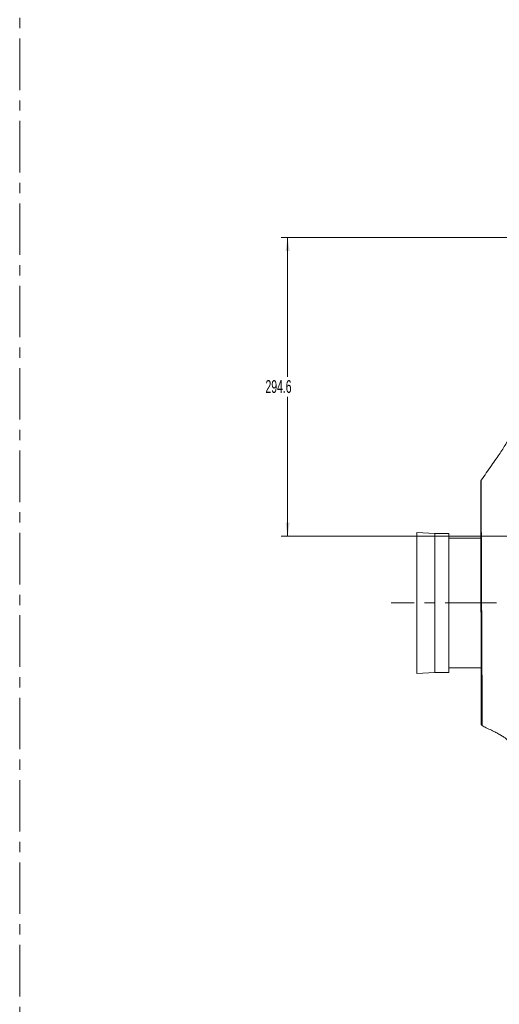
# Model space of a CAD drawing. Header units: millimetres. Extents: x 0 to 1118, y 0 to 864.
# Tile 195 of 248: x 559 to 677, y 356 to 599. Entities that reach past the tile are written whole.
import ezdxf

# ---------------------------------------------------------------- set-up
doc = ezdxf.new("R2010")
doc.units = ezdxf.units.MM
doc.linetypes.add('CENTERX2', pattern=[20.32, 12.7, -2.54, 2.54, -2.54])
doc.styles.add('SLDTEXTSTYLE3', font='TXT', dxfattribs={"width": 0.605})
doc.dimstyles.new('SLDDIMSTYLE1', dxfattribs={"dimtxt": 3.175, "dimasz": 3.302, "dimexe": 0, "dimexo": 0.0625, "dimgap": 0.79375, "dimtad": 0, "dimtih": 1, "dimtoh": 1, "dimdec": 1, "dimlfac": 4, "dimrnd": 1e-09, "dimzin": 12, "dimdsep": 46, "dimtxsty": 'SLDTEXTSTYLE3', "dimsah": 1, "dimcen": 0.09, "dimadec": 0, "dimazin": 3, "dimtfac": 1, "dimtofl": 0, "dimtmove": 0, "dimatfit": 3, "dimfxl": 1, "dimfrac": 2, "dimtolj": 1, "dimtzin": 12, "dimarcsym": 0})

# ---------------------------------------------------------------- blocks, each defined once
blk = doc.blocks.new('_D_8')
at = {"color": 7, "linetype": 'Continuous', "lineweight": 0}
for p, q in [((689.04, 545.29), (623.32, 545.29)), ((624.92, 545.29), (624.92, 510.9)), ((624.92, 471.64), (624.92, 506.02)), ((797.59, 471.64), (623.32, 471.64))]:
    blk.add_line(p, q, dxfattribs=at)
for points in [[(624.92, 545.29), (624.42, 541.98), (625.43, 541.98)], [(624.92, 471.64), (625.43, 474.94), (624.42, 474.94)]]:
    blk.add_solid(points, dxfattribs=at)
at = {"color": 7, "linetype": 'Continuous', "lineweight": 0, "insert": (619.47, 510.12), "char_height": 3.175, "attachment_point": 1, "style": 'SLDTEXTSTYLE3'}
blk.add_mtext('294.6', dxfattribs=at)

msp = doc.modelspace()

# ---------------------------------------------------------------- linework, layer by layer
at = {"color": 7, "linetype": 'CENTERX2', "lineweight": 0}
for p, q in [((558.8, 838.2), (558.8, 25.4)), ((676.476, 455.161), (650.474, 455.161))]:
    msp.add_line(p, q, dxfattribs=at)
at = {"color": 7, "linetype": 'Continuous', "lineweight": 15}
for p, q in [((672.61, 485.153), (672.61, 485.135)), ((661.289, 472.304), (656.856, 472.536)), ((656.856, 472.536), (656.856, 437.786)), ((664.727, 472.304), (661.289, 472.304)), ((661.289, 472.304), (661.289, 438.018)), ((664.727, 472.304), (664.727, 438.018)), ((672.626, 471.161), (664.727, 471.161)), ((656.824, 458.426), (656.824, 451.896)), ((656.856, 437.786), (661.289, 438.018)), ((661.289, 438.018), (664.727, 438.018)), ((664.727, 439.161), (672.682, 439.161))]:
    msp.add_line(p, q, dxfattribs=at)
at = {"color": 7, "linetype": 'Continuous', "lineweight": 15, "flags": 128}
for points in [[(656.856, 461.691), (656.832, 460.07), (656.824, 458.426)], [(656.824, 451.896), (656.832, 450.252), (656.856, 448.63)]]:
    msp.add_lwpolyline(points, dxfattribs=at)
at = {"color": 7, "linetype": 'Continuous', "lineweight": 15}
for points, knots in [([(682.921, 503.655), (682.873, 503.369), (682.745, 502.608), (682.393, 501.329), (681.9, 499.985), (681.32, 498.708), (680.691, 497.489), (679.903, 496.112), (679.061, 494.749), (678.191, 493.404), (677.315, 492.089), (676.318, 490.622), (675.186, 488.982), (673.965, 487.229), (673.119, 486.021), (672.7, 485.422)], [0, 0, 0, 0, 0.0412693, 0.1098653, 0.1884425, 0.2449947, 0.3093762, 0.3837931, 0.4708668, 0.5374475, 0.6120433, 0.6957934, 0.7899508, 0.8958907, 1, 1, 1, 1]), ([(672.615, 485.205), (672.613, 485.174), (672.609, 485.119), (672.61, 485.127), (672.61, 485.107), (672.61, 485.084), (672.61, 485.05), (672.61, 484.986), (672.61, 484.869), (672.61, 484.614), (672.611, 484.19), (672.611, 483.517), (672.612, 482.671), (672.613, 481.646), (672.614, 480.48), (672.616, 479.233), (672.617, 477.898), (672.619, 476.463), (672.621, 474.817), (672.623, 472.941), (672.626, 470.948), (672.629, 468.875), (672.632, 466.798), (672.635, 464.673), (672.638, 462.587), (672.641, 460.596), (672.645, 458.613), (672.648, 456.671), (672.651, 454.791), (672.655, 453.108), (672.657, 451.553), (672.66, 450.018), (672.664, 448.396), (672.667, 446.652), (672.671, 444.792), (672.675, 442.83), (672.679, 440.916), (672.682, 439.078), (672.686, 437.335), (672.689, 435.59), (672.693, 433.869), (672.696, 432.206), (672.698, 430.638), (672.7, 429.196), (672.702, 427.918), (672.703, 426.945), (672.704, 426.242), (672.705, 425.768), (672.706, 425.461), (672.706, 425.425), (672.706, 425.407)], [0, 0, 0, 0, 0.0053607, 0.0094767, 0.0141482, 0.0193475, 0.0247519, 0.0302641, 0.0436902, 0.0577307, 0.0825302, 0.1062395, 0.1319307, 0.1568858, 0.1813341, 0.2057655, 0.226884, 0.2494074, 0.273366, 0.298888, 0.3261564, 0.3500283, 0.3748149, 0.3993127, 0.4224506, 0.4442224, 0.464361, 0.4864763, 0.5064682, 0.5244012, 0.5403234, 0.5563898, 0.5740063, 0.5932054, 0.6140507, 0.6366454, 0.6610129, 0.6824305, 0.7049515, 0.728765, 0.7540234, 0.7805175, 0.8080903, 0.8369369, 0.8672869, 0.8987538, 0.9230658, 0.9481394, 0.974122, 1, 1, 1, 1]), ([(672.7, 485.422), (672.676, 485.381), (672.627, 485.299), (672.616, 485.204), (672.61, 485.157)], [0, 0, 0, 0, 0.5000063, 1, 1, 1, 1]), ([(672.694, 432.927), (672.695, 432.491), (672.696, 431.64), (672.698, 430.537), (672.7, 429.605), (672.701, 428.848), (672.701, 428.242), (672.702, 427.749), (672.702, 427.327), (672.703, 426.929), (672.703, 426.535), (672.703, 426.164), (672.703, 425.876), (672.703, 425.667), (672.703, 425.525), (672.703, 425.445), (672.703, 425.403), (672.703, 425.384), (672.703, 425.37), (672.704, 425.37), (672.704, 425.37)], [0, 0, 0, 0, 0.0948449, 0.1852241, 0.2673446, 0.340278, 0.404209, 0.4593488, 0.5106974, 0.56382, 0.6253935, 0.6954565, 0.7681548, 0.8221523, 0.8759955, 0.9286056, 0.9506912, 0.9706788, 0.9885711, 1, 1, 1, 1]), ([(672.707, 425.411), (672.705, 425.361), (672.701, 425.262), (672.752, 425.119), (672.838, 424.994), (672.921, 424.938), (672.963, 424.91)], [0, 0, 0, 0, 0.2499814, 0.4999771, 0.749986, 1, 1, 1, 1]), ([(672.959, 424.924), (673.292, 424.743), (674.04, 424.334), (675.183, 423.794), (676.302, 423.25), (677.259, 422.741), (678.062, 422.248), (678.723, 421.771), (679.388, 421.207), (680.075, 420.492), (680.769, 419.545), (681.376, 418.445), (681.977, 416.984), (682.477, 415.191), (682.837, 413.178), (683.012, 411.653), (683.099, 410.623), (683.14, 410.047), (683.175, 409.47), (683.207, 408.82), (683.237, 408.011), (683.262, 406.977), (683.266, 406.211), (683.268, 405.786)], [0, 0, 0, 0, 0.04787965, 0.10765161, 0.15967686, 0.20500585, 0.2444589, 0.27863606, 0.30787501, 0.35461907, 0.40345137, 0.45579799, 0.51295844, 0.60267925, 0.6903333, 0.77103585, 0.79649734, 0.82088687, 0.8440408, 0.86941986, 0.90317747, 0.94630897, 1, 1, 1, 1])]:
    msp.add_open_spline(points, degree=3, knots=knots, dxfattribs=at)
at = {"color": 9, "linetype": 'Continuous', "lineweight": 15}
for points, knots in [([(672.7, 485.422), (672.7, 485.402), (672.7, 485.361), (672.701, 485.035), (672.702, 484.507), (672.704, 483.764), (672.707, 482.827), (672.71, 481.698), (672.714, 480.368), (672.718, 478.857), (672.723, 477.192), (672.729, 475.375), (672.735, 473.396), (672.743, 471.285), (672.751, 469.081), (672.759, 466.779), (672.769, 464.372), (672.779, 461.899), (672.79, 459.401), (672.802, 456.873), (672.814, 454.309), (672.827, 451.75), (672.84, 449.24), (672.853, 446.771), (672.865, 444.338), (672.878, 441.983), (672.89, 439.743), (672.901, 437.61), (672.912, 435.582), (672.922, 433.694), (672.93, 431.977), (672.938, 430.419), (672.945, 429.028), (672.951, 427.781), (672.954, 427.124), (672.955, 426.789)], [0, 0, 0, 0, 0.02977242, 0.0595449, 0.0901783, 0.12081179, 0.15059749, 0.18038326, 0.21103134, 0.24167942, 0.27146176, 0.30124403, 0.3318887, 0.36253326, 0.39231942, 0.42210551, 0.45275538, 0.48340531, 0.51320394, 0.54300267, 0.57366798, 0.60433337, 0.63414248, 0.66395159, 0.69462821, 0.72530478, 0.75515215, 0.78499942, 0.81571457, 0.84642968, 0.87634386, 0.90625807, 0.93704365, 0.96782933, 1, 1, 1, 1]), ([(672.955, 426.789), (672.956, 426.583), (672.958, 426.171), (672.96, 425.692), (672.961, 425.314), (672.962, 425.037), (672.963, 424.895), (672.963, 424.925), (672.963, 424.931)], [0, 0, 0, 0, 0.1745924, 0.3491846, 0.5265174, 0.7038504, 0.9391572, 1, 1, 1, 1])]:
    msp.add_open_spline(points, degree=3, knots=knots, dxfattribs=at)

# ---------------------------------------------------------------- dimensions: what is measured, and where the dimension line sits
at = {"color": 7, "linetype": 'Continuous', "lineweight": 0}
dim = msp.add_linear_dim(base=(624.924, 545.286), p1=(799.193, 471.636), p2=(690.643, 545.286), angle=90, dimstyle='SLDDIMSTYLE1', dxfattribs=at)
dim.commit()
dim.dimension.update_dxf_attribs({"geometry": '_D_8', "text_midpoint": (624.924, 508.461), "dimtype": 160})

doc.saveas('drawing.dxf')
